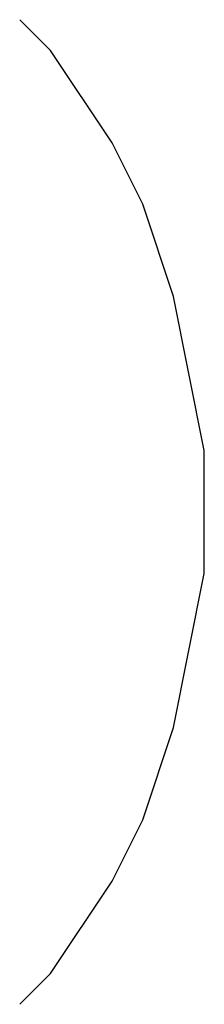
# Model space of a CAD drawing. Extents: x -2 to 131, y -131 to -1.
# Tile 4 of 4: x 63.941 to 64.513, y -10.717 to -7.669. Entities that reach past the tile are written whole.
import ezdxf

# ---------------------------------------------------------------- set-up
doc = ezdxf.new("R2010")
doc.units = 0
doc.layers.add('BLACK', color=7, linetype='CONTINUOUS')

msp = doc.modelspace()

# ---------------------------------------------------------------- linework, layer by layer
at = {"layer": 'BLACK', "linetype": 'CONTINUOUS'}
for p, q in [((64.036346, -7.764361), (63.941108, -7.669123)), ((64.226822, -8.050076), (64.036346, -7.764361)), ((64.32206, -8.240552), (64.226822, -8.050076)), ((64.417298, -8.526266), (64.32206, -8.240552)), ((64.512536, -9.002457), (64.417298, -8.526266)), ((64.512536, -9.383409), (64.512536, -9.002457)), ((64.417298, -9.8596), (64.512536, -9.383409)), ((64.32206, -10.145314), (64.417298, -9.8596)), ((64.226822, -10.33579), (64.32206, -10.145314)), ((64.036346, -10.621504), (64.226822, -10.33579)), ((63.941108, -10.716742), (64.036346, -10.621504))]:
    msp.add_line(p, q, dxfattribs=at)

doc.saveas('drawing.dxf')
